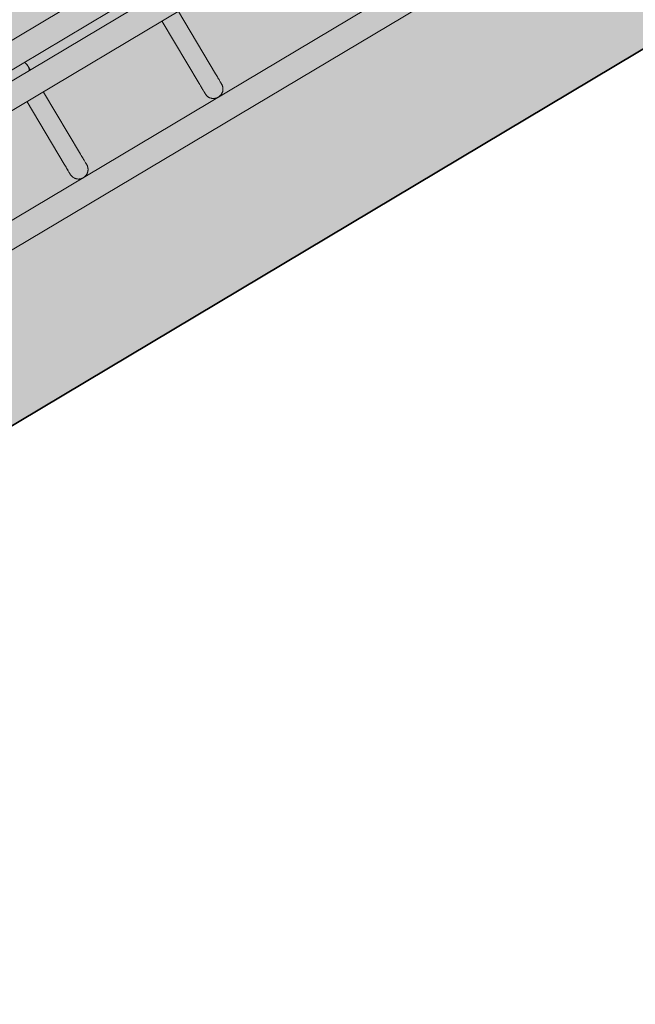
# Model space of a CAD drawing. Header units: metres. Extents: x 127444 to 127966, y 464485 to 464708.
# Tile 153 of 256: x 127922.982 to 127923.176, y 464640.576 to 464640.885. Entities that reach past the tile are written whole.
import ezdxf

# ---------------------------------------------------------------- set-up
doc = ezdxf.new("R2010")
doc.units = ezdxf.units.M
for name, color, linetype, lineweight in [('A-FLOR-HRAL', 11, 'Continuous', 9), ('B-WE-VH-VERHARDING_BETONSTRAATSTEEN-A-200', 8, 'Continuous', 9), ('N-WE-VH-VERHARDING_BETON-A', 252, 'Continuous', 18), ('N-WE-VH-VERHARDING_BETON-G', 252, 'Continuous', 35), ('S-BEAM', 12, 'Continuous', 9)]:
    doc.layers.add(name, color=color, linetype=linetype, lineweight=lineweight)

# ---------------------------------------------------------------- blocks, each defined once
blk = doc.blocks.new('34_22_B_BNP_Hekwerk_Integra_Schuinkort_laag - Integra_Schuin_1000-4860190--2_00_00')
at = {"layer": 'A-FLOR-HRAL'}
for p, q in [((276.98, 9.51), (-1956.09, 9.51)), ((-1956.09, 1.51), (276.98, 1.51)), ((276.98, -1.5), (-1956.09, -1.5)), ((-1956.09, -9.5), (276.98, -9.5)), ((276.71, -39.13), (-1956.09, -39.13)), ((-1956.09, -47.13), (276.71, -47.13))]:
    blk.add_line(p, q, dxfattribs=at)
at = {"layer": 'S-BEAM'}
for p, q in [((-704.67, -9.6), (-704.67, -32.34)), ((-704.67, -9.6), (-704.67, -32.34)), ((-704.67, -9.6), (-704.67, -32.34)), ((-704.67, -9.6), (-704.67, -32.34)), ((-698.67, -32.34), (-698.67, -9.6)), ((-698.67, -32.34), (-698.67, -9.6)), ((-698.67, -32.34), (-698.67, -9.6)), ((-698.67, -32.34), (-698.67, -9.6)), ((-655.23, -9.6), (-655.23, -32.34)), ((-655.23, -9.6), (-655.23, -32.34)), ((-655.23, -9.6), (-655.23, -32.34)), ((-655.23, -9.6), (-655.23, -32.34)), ((-649.23, -32.34), (-649.23, -9.6)), ((-649.23, -32.34), (-649.23, -9.6)), ((-649.23, -32.34), (-649.23, -9.6)), ((-649.23, -32.34), (-649.23, -9.6))]:
    blk.add_line(p, q, dxfattribs=at)
at = {"layer": 'S-BEAM', "flags": 128}
for points in [[(-698.72, 0.54), (-698.7, 0.42), (-698.69, 0.3), (-698.68, 0.18), (-698.67, 0.06), (-698.67, 0)], [(-698.72, 0.54), (-698.7, 0.42), (-698.69, 0.3), (-698.68, 0.18), (-698.67, 0.06), (-698.67, 0)], [(-698.67, 0), (-698.67, -0.01), (-698.67, -0.03), (-698.67, -0.06), (-698.67, -0.11), (-698.67, -0.18), (-698.67, -0.26), (-698.67, -0.35), (-698.67, -0.46), (-698.67, -0.58), (-698.67, -0.71), (-698.67, -0.86), (-698.67, -1.02), (-698.67, -1.19), (-698.67, -1.37), (-698.67, -1.53)], [(-698.67, 0), (-698.67, -0.01), (-698.67, -0.03), (-698.67, -0.06), (-698.67, -0.11), (-698.67, -0.18), (-698.67, -0.26), (-698.67, -0.35), (-698.67, -0.46), (-698.67, -0.58), (-698.67, -0.71), (-698.67, -0.86), (-698.67, -1.02), (-698.67, -1.19), (-698.67, -1.37), (-698.67, -1.53)], [(-698.67, -1.53), (-698.67, -1.38), (-698.67, -1.19), (-698.67, -1.02), (-698.67, -0.86), (-698.67, -0.71), (-698.67, -0.58), (-698.67, -0.46), (-698.67, -0.35), (-698.67, -0.26), (-698.67, -0.18), (-698.67, -0.12), (-698.67, -0.07), (-698.67, -0.03), (-698.67, -0.01), (-698.67, 0)], [(-698.67, -1.53), (-698.67, -1.38), (-698.67, -1.19), (-698.67, -1.02), (-698.67, -0.86), (-698.67, -0.71), (-698.67, -0.58), (-698.67, -0.46), (-698.67, -0.35), (-698.67, -0.26), (-698.67, -0.18), (-698.67, -0.12), (-698.67, -0.07), (-698.67, -0.03), (-698.67, -0.01), (-698.67, 0)], [(-704.67, -32.34), (-704.67, -32.75), (-704.67, -33.15), (-704.67, -33.52), (-704.67, -33.87), (-704.67, -34.2), (-704.67, -34.5), (-704.67, -34.78), (-704.67, -35.03), (-704.67, -35.26), (-704.67, -35.46), (-704.67, -35.64), (-704.67, -35.78), (-704.67, -35.91), (-704.67, -36), (-704.67, -36.07), (-704.67, -36.11), (-704.67, -36.13)], [(-704.67, -36.13), (-704.67, -36.11), (-704.67, -36.07), (-704.67, -36), (-704.67, -35.91), (-704.67, -35.79), (-704.67, -35.64), (-704.67, -35.46), (-704.67, -35.26), (-704.67, -35.04), (-704.67, -34.78), (-704.67, -34.51), (-704.67, -34.2), (-704.67, -33.88), (-704.67, -33.53), (-704.67, -33.16), (-704.67, -32.76), (-704.67, -32.34), (-704.67, -32.34)], [(-704.67, -32.34), (-704.67, -32.75), (-704.67, -33.15), (-704.67, -33.52), (-704.67, -33.87), (-704.67, -34.2)], [(-704.67, -34.2), (-704.67, -33.88), (-704.67, -33.53), (-704.67, -33.16), (-704.67, -32.76), (-704.67, -32.34), (-704.67, -32.34)], [(-698.67, -32.34), (-698.67, -32.75), (-698.67, -33.15), (-698.67, -33.52), (-698.67, -33.87), (-698.67, -34.2), (-698.67, -34.5), (-698.67, -34.78), (-698.67, -35.03), (-698.67, -35.26), (-698.67, -35.46), (-698.67, -35.64), (-698.67, -35.78), (-698.67, -35.91), (-698.67, -36), (-698.67, -36.07), (-698.67, -36.11), (-698.67, -36.13)], [(-698.67, -36.13), (-698.67, -36.11), (-698.67, -36.07), (-698.67, -36), (-698.67, -35.91), (-698.67, -35.79), (-698.67, -35.64), (-698.67, -35.46), (-698.67, -35.26), (-698.67, -35.04), (-698.67, -34.78), (-698.67, -34.51), (-698.67, -34.2), (-698.67, -33.88), (-698.67, -33.53), (-698.67, -33.16), (-698.67, -32.76), (-698.67, -32.34), (-698.67, -32.34)], [(-698.67, -33.52), (-698.67, -33.87), (-698.67, -34.2), (-698.67, -34.5), (-698.67, -34.78), (-698.67, -35.03), (-698.67, -35.26), (-698.67, -35.46), (-698.67, -35.64), (-698.67, -35.78), (-698.67, -35.91), (-698.67, -36), (-698.67, -36.07), (-698.67, -36.11), (-698.67, -36.13)], [(-698.67, -36.13), (-698.67, -36.11), (-698.67, -36.07), (-698.67, -36), (-698.67, -35.91), (-698.67, -35.79), (-698.67, -35.64), (-698.67, -35.46), (-698.67, -35.26), (-698.67, -35.04), (-698.67, -34.78), (-698.67, -34.51), (-698.67, -34.2), (-698.67, -33.88), (-698.67, -33.53)], [(-655.23, -32.34), (-655.23, -32.75), (-655.23, -33.15), (-655.23, -33.52), (-655.23, -33.87), (-655.23, -34.2), (-655.23, -34.5), (-655.23, -34.78), (-655.23, -35.03), (-655.23, -35.26), (-655.23, -35.46), (-655.23, -35.64), (-655.23, -35.78), (-655.23, -35.91), (-655.23, -36), (-655.23, -36.07), (-655.23, -36.11), (-655.23, -36.13)], [(-655.23, -36.13), (-655.23, -36.11), (-655.23, -36.07), (-655.23, -36), (-655.23, -35.91), (-655.23, -35.79), (-655.23, -35.64), (-655.23, -35.46), (-655.23, -35.26), (-655.23, -35.04), (-655.23, -34.78), (-655.23, -34.51), (-655.23, -34.2), (-655.23, -33.88), (-655.23, -33.53), (-655.23, -33.16), (-655.23, -32.76), (-655.23, -32.34), (-655.23, -32.34)], [(-655.23, -32.34), (-655.23, -32.75), (-655.23, -33.15), (-655.23, -33.52), (-655.23, -33.87), (-655.23, -34.2)], [(-655.23, -34.2), (-655.23, -33.88), (-655.23, -33.53), (-655.23, -33.16), (-655.23, -32.76), (-655.23, -32.34), (-655.23, -32.34)], [(-649.23, -32.34), (-649.23, -32.75), (-649.23, -33.15), (-649.23, -33.52), (-649.23, -33.87), (-649.23, -34.2), (-649.23, -34.5), (-649.23, -34.78), (-649.23, -35.03), (-649.23, -35.26), (-649.23, -35.46), (-649.23, -35.64), (-649.23, -35.78), (-649.23, -35.91), (-649.23, -36), (-649.23, -36.07), (-649.23, -36.11), (-649.23, -36.13)], [(-649.23, -36.13), (-649.23, -36.11), (-649.23, -36.07), (-649.23, -36), (-649.23, -35.91), (-649.23, -35.79), (-649.23, -35.64), (-649.23, -35.46), (-649.23, -35.26), (-649.23, -35.04), (-649.23, -34.78), (-649.23, -34.51), (-649.23, -34.2), (-649.23, -33.88), (-649.23, -33.53), (-649.23, -33.16), (-649.23, -32.76), (-649.23, -32.34), (-649.23, -32.34)], [(-649.23, -33.52), (-649.23, -33.87), (-649.23, -34.2), (-649.23, -34.5), (-649.23, -34.78), (-649.23, -35.03), (-649.23, -35.26), (-649.23, -35.46), (-649.23, -35.64), (-649.23, -35.78), (-649.23, -35.91), (-649.23, -36), (-649.23, -36.07), (-649.23, -36.11), (-649.23, -36.13)], [(-649.23, -36.13), (-649.23, -36.11), (-649.23, -36.07), (-649.23, -36), (-649.23, -35.91), (-649.23, -35.79), (-649.23, -35.64), (-649.23, -35.46), (-649.23, -35.26), (-649.23, -35.04), (-649.23, -34.78), (-649.23, -34.51), (-649.23, -34.2), (-649.23, -33.88), (-649.23, -33.53)], [(-698.67, -36.13), (-698.67, -36.25), (-698.68, -36.36), (-698.69, -36.48), (-698.71, -36.6), (-698.73, -36.72), (-698.76, -36.84), (-698.79, -36.95), (-698.82, -37.07), (-698.86, -37.18), (-698.91, -37.29), (-698.96, -37.4), (-699.01, -37.51), (-699.07, -37.62), (-699.13, -37.72), (-699.2, -37.82), (-699.27, -37.92), (-699.34, -38.01), (-699.42, -38.1), (-699.5, -38.19), (-699.58, -38.28), (-699.67, -38.36), (-699.76, -38.44), (-699.86, -38.51), (-699.95, -38.58), (-700.05, -38.65), (-700.15, -38.71), (-700.26, -38.77), (-700.37, -38.83), (-700.47, -38.88), (-700.59, -38.92), (-700.7, -38.96), (-700.81, -39), (-700.93, -39.03), (-701.04, -39.06), (-701.16, -39.08), (-701.28, -39.1), (-701.4, -39.11), (-701.52, -39.12), (-701.64, -39.12), (-701.76, -39.12), (-701.88, -39.12), (-702, -39.11), (-702.12, -39.09), (-702.24, -39.07), (-702.35, -39.05), (-702.47, -39.02), (-702.59, -38.98), (-702.7, -38.94), (-702.81, -38.9), (-702.92, -38.85), (-703.03, -38.8), (-703.13, -38.74), (-703.24, -38.68), (-703.34, -38.62), (-703.44, -38.55), (-703.53, -38.48), (-703.63, -38.4), (-703.72, -38.32), (-703.8, -38.24), (-703.88, -38.15), (-703.96, -38.06), (-704.04, -37.97), (-704.11, -37.87), (-704.18, -37.77), (-704.24, -37.67), (-704.3, -37.57), (-704.36, -37.46), (-704.41, -37.35), (-704.46, -37.24), (-704.5, -37.13), (-704.54, -37.02), (-704.57, -36.9), (-704.6, -36.78), (-704.62, -36.67), (-704.64, -36.55), (-704.66, -36.43), (-704.67, -36.31), (-704.67, -36.19), (-704.67, -36.13)], [(-698.67, -36.13), (-698.67, -36.25), (-698.68, -36.36), (-698.69, -36.48), (-698.71, -36.6), (-698.73, -36.72), (-698.76, -36.84), (-698.79, -36.95), (-698.82, -37.07), (-698.86, -37.18), (-698.91, -37.29), (-698.96, -37.4), (-699.01, -37.51), (-699.07, -37.62), (-699.13, -37.72), (-699.2, -37.82), (-699.27, -37.92), (-699.34, -38.01), (-699.42, -38.1), (-699.5, -38.19), (-699.58, -38.28), (-699.67, -38.36), (-699.76, -38.44), (-699.86, -38.51), (-699.95, -38.58), (-700.05, -38.65), (-700.15, -38.71), (-700.26, -38.77), (-700.37, -38.83), (-700.47, -38.88), (-700.59, -38.92), (-700.7, -38.96), (-700.81, -39), (-700.93, -39.03), (-701.04, -39.06), (-701.16, -39.08), (-701.28, -39.1), (-701.4, -39.11), (-701.52, -39.12), (-701.64, -39.12), (-701.76, -39.12), (-701.88, -39.12), (-702, -39.11), (-702.12, -39.09), (-702.24, -39.07), (-702.35, -39.05), (-702.47, -39.02), (-702.59, -38.98), (-702.7, -38.94), (-702.81, -38.9), (-702.92, -38.85), (-703.03, -38.8), (-703.13, -38.74), (-703.24, -38.68), (-703.34, -38.62), (-703.44, -38.55), (-703.53, -38.48), (-703.63, -38.4), (-703.72, -38.32), (-703.8, -38.24), (-703.88, -38.15), (-703.96, -38.06), (-704.04, -37.97), (-704.11, -37.87), (-704.18, -37.77), (-704.24, -37.67), (-704.3, -37.57), (-704.36, -37.46), (-704.41, -37.35), (-704.46, -37.24), (-704.5, -37.13), (-704.54, -37.02), (-704.57, -36.9), (-704.6, -36.78), (-704.62, -36.67)], [(-649.23, -36.13), (-649.24, -36.25), (-649.24, -36.36), (-649.26, -36.48), (-649.27, -36.6), (-649.29, -36.72), (-649.32, -36.84), (-649.35, -36.95), (-649.39, -37.07), (-649.43, -37.18), (-649.47, -37.29), (-649.52, -37.4), (-649.57, -37.51), (-649.63, -37.62), (-649.69, -37.72), (-649.76, -37.82), (-649.83, -37.92), (-649.9, -38.01), (-649.98, -38.1), (-650.06, -38.19), (-650.14, -38.28), (-650.23, -38.36), (-650.32, -38.44), (-650.42, -38.51), (-650.51, -38.58), (-650.61, -38.65), (-650.72, -38.71), (-650.82, -38.77), (-650.93, -38.83), (-651.04, -38.88), (-651.15, -38.92), (-651.26, -38.96), (-651.37, -39), (-651.49, -39.03), (-651.61, -39.06), (-651.72, -39.08), (-651.84, -39.1), (-651.96, -39.11), (-652.08, -39.12), (-652.2, -39.12), (-652.32, -39.12), (-652.44, -39.12), (-652.56, -39.11), (-652.68, -39.09), (-652.8, -39.07), (-652.92, -39.05), (-653.03, -39.02), (-653.15, -38.98), (-653.26, -38.94), (-653.37, -38.9), (-653.48, -38.85), (-653.59, -38.8), (-653.7, -38.74), (-653.8, -38.68), (-653.9, -38.62), (-654, -38.55), (-654.09, -38.48), (-654.19, -38.4), (-654.28, -38.32), (-654.36, -38.24), (-654.45, -38.15), (-654.53, -38.06), (-654.6, -37.97), (-654.67, -37.87), (-654.74, -37.77), (-654.8, -37.67), (-654.86, -37.57), (-654.92, -37.46), (-654.97, -37.35), (-655.02, -37.24), (-655.06, -37.13), (-655.1, -37.02), (-655.13, -36.9), (-655.16, -36.78), (-655.18, -36.67), (-655.2, -36.55), (-655.22, -36.43), (-655.23, -36.31), (-655.23, -36.19), (-655.23, -36.13)], [(-649.23, -36.13), (-649.24, -36.25), (-649.24, -36.36), (-649.26, -36.48), (-649.27, -36.6), (-649.29, -36.72), (-649.32, -36.84), (-649.35, -36.95), (-649.39, -37.07), (-649.43, -37.18), (-649.47, -37.29), (-649.52, -37.4), (-649.57, -37.51), (-649.63, -37.62), (-649.69, -37.72), (-649.76, -37.82), (-649.83, -37.92), (-649.9, -38.01), (-649.98, -38.1), (-650.06, -38.19), (-650.14, -38.28), (-650.23, -38.36), (-650.32, -38.44), (-650.42, -38.51), (-650.51, -38.58), (-650.61, -38.65), (-650.72, -38.71), (-650.82, -38.77), (-650.93, -38.83), (-651.04, -38.88), (-651.15, -38.92), (-651.26, -38.96), (-651.37, -39), (-651.49, -39.03), (-651.61, -39.06), (-651.72, -39.08), (-651.84, -39.1), (-651.96, -39.11), (-652.08, -39.12), (-652.2, -39.12), (-652.32, -39.12), (-652.44, -39.12), (-652.56, -39.11), (-652.68, -39.09), (-652.8, -39.07), (-652.92, -39.05), (-653.03, -39.02), (-653.15, -38.98), (-653.26, -38.94), (-653.37, -38.9), (-653.48, -38.85), (-653.59, -38.8), (-653.7, -38.74), (-653.8, -38.68), (-653.9, -38.62), (-654, -38.55), (-654.09, -38.48), (-654.19, -38.4), (-654.28, -38.32), (-654.36, -38.24), (-654.45, -38.15), (-654.53, -38.06), (-654.6, -37.97), (-654.67, -37.87), (-654.74, -37.77), (-654.8, -37.67), (-654.86, -37.57), (-654.92, -37.46), (-654.97, -37.35), (-655.02, -37.24), (-655.06, -37.13), (-655.1, -37.02), (-655.13, -36.9), (-655.16, -36.78), (-655.18, -36.67)]]:
    blk.add_lwpolyline(points, dxfattribs=at)
at = {"layer": 'S-BEAM'}
for start, end in [(360, 30), (360, 15), (330, 360), (345, 360)]:
    blk.add_arc((-701.67, 0), 3, start, end, dxfattribs=at)

msp = doc.modelspace()

# ---------------------------------------------------------------- hatches: boundary and pattern name
at = {"layer": 'B-WE-VH-VERHARDING_BETONSTRAATSTEEN-A-200'}
h = msp.add_hatch(dxfattribs=at)
h.set_pattern_fill('AVH-BSS_KEIFORMAAT_ELLEBOOG-SO', color=256, angle=1, pattern_type=2)
h.set_pattern_definition([(31.81611, (127908.58607, 464613.06392), (0.03386772, 0.14457862), [0.315, -0.105]), (301.81611, (127908.47536, 464613.24236), (0.03386772, 0.14457862), [0.315, -0.105])])
h.paths.add_polyline_path([(127940.57923, 464651.66311), (127937.65926, 464649.92134), (127938.01786, 464649.32017), (127940.93783, 464651.06194)], flags=16)
h.paths.add_polyline_path([(127944.2228, 464653.02142), (127943.8642, 464653.62259), (127940.94423, 464651.88083), (127941.30283, 464651.27966)], flags=16)
edge = h.paths.add_edge_path(flags=16)
edge.add_arc((127917.88105, 464700.47107), 0.4, 30.8149, 210.8149)
edge.add_line((127917.53752, 464700.26616), (127921.37951, 464693.82496))
edge.add_arc((127921.72304, 464694.02987), 0.4, 210.8149, 390.8149)
edge.add_line((127922.06657, 464694.23477), (127918.22458, 464700.67597))
edge = h.paths.add_edge_path()
edge.add_line((127929.24995, 464697.53579), (127928.80329, 464697.26935))
edge.add_line((127928.80329, 464697.26935), (127928.62665, 464697.56548))
edge.add_line((127928.62665, 464697.56548), (127924.41416, 464695.05272))
edge.add_line((127924.41416, 464695.05272), (127919.91876, 464702.589))
edge.add_arc((127922.49521, 464704.12585), 3, 146.6578, 210.81611, ccw=False)
edge.add_line((127919.989, 464705.77476), (127913.63025, 464701.98178))
edge.add_arc((127913.33915, 464701.57526), 0.5, 30.8162, 54.3942, ccw=False)
edge.add_line((127913.76856, 464701.8314), (127919.60859, 464692.04091))
edge.add_arc((127919.17411, 464691.7839), 0.50481, -52.9525, 30.6058, ccw=False)
edge.add_line((127919.47824, 464691.381), (127915.65218, 464689.09885))
edge.add_line((127915.65218, 464689.09885), (127916.2004, 464688.17979))
edge.add_line((127916.2004, 464688.17979), (127915.59923, 464687.82119))
edge.add_line((127915.59923, 464687.82119), (127915.05101, 464688.74026))
edge.add_line((127915.05101, 464688.74026), (127913.20424, 464687.63872))
edge.add_line((127913.20424, 464687.63872), (127914.89256, 464684.76207))
edge.add_line((127914.89256, 464684.76207), (127915.59184, 464684.79392))
edge.add_line((127915.59184, 464684.79392), (127915.63332, 464683.88302))
edge.add_line((127915.63332, 464683.88302), (127917.341, 464684.90122))
edge.add_line((127917.341, 464684.90122), (127916.77749, 464685.84591))
edge.add_line((127916.77749, 464685.84591), (127917.37866, 464686.20451))
edge.add_line((127917.37866, 464686.20451), (127918.50568, 464684.31512))
edge.add_line((127918.50568, 464684.31512), (127917.90451, 464683.95652))
edge.add_line((127917.90451, 464683.95652), (127919.08277, 464681.98124))
edge.add_line((127919.08277, 464681.98124), (127919.68394, 464682.33984))
edge.add_line((127919.68394, 464682.33984), (127921.4257, 464679.41987))
edge.add_line((127921.4257, 464679.41987), (127920.82453, 464679.06127))
edge.add_line((127920.82453, 464679.06127), (127922.00279, 464677.08599))
edge.add_line((127922.00279, 464677.08599), (127922.60396, 464677.44459))
edge.add_line((127922.60396, 464677.44459), (127923.73098, 464675.5552))
edge.add_line((127923.73098, 464675.5552), (127923.12981, 464675.1966))
edge.add_line((127923.12981, 464675.1966), (127924.61544, 464672.70603))
edge.add_line((127924.61544, 464672.70603), (127925.21661, 464673.06463))
edge.add_line((127925.21661, 464673.06463), (127926.34363, 464671.17523))
edge.add_line((127926.34363, 464671.17523), (127927.82926, 464668.68467))
edge.add_line((127927.82926, 464668.68467), (127928.95628, 464666.79527))
edge.add_line((127928.95628, 464666.79527), (127930.44191, 464664.30471))
edge.add_line((127930.44191, 464664.30471), (127931.56893, 464662.41531))
edge.add_line((127931.56893, 464662.41531), (127930.96776, 464662.05671))
edge.add_line((127930.96776, 464662.05671), (127932.45339, 464659.56615))
edge.add_line((127932.45339, 464659.56615), (127933.05456, 464659.92475))
edge.add_line((127933.05456, 464659.92475), (127934.18159, 464658.03535))
edge.add_line((127934.18159, 464658.03535), (127933.58041, 464657.67675))
edge.add_line((127933.58041, 464657.67675), (127933.90059, 464657.13999))
edge.add_line((127933.90059, 464657.13999), (127935.47222, 464658.07747))
edge.add_line((127935.47222, 464658.07747), (127936.59925, 464656.18808))
edge.add_line((127936.59925, 464656.18808), (127934.70986, 464655.06105))
edge.add_line((127934.70986, 464655.06105), (127933.96704, 464656.30634))
edge.add_line((127933.96704, 464656.30634), (127931.26177, 464654.69264))
edge.add_line((127931.26177, 464654.69264), (127931.62037, 464654.09147))
edge.add_line((127931.62037, 464654.09147), (127931.0192, 464653.73287))
edge.add_line((127931.0192, 464653.73287), (127930.66068, 464654.33409))
edge.add_line((127930.66068, 464654.33409), (127926.95213, 464652.12194))
edge.add_line((127926.95213, 464652.12194), (127930.18506, 464645.46298))
edge.add_line((127930.18506, 464645.46298), (127936.19927, 464649.05046))
edge.add_line((127936.19927, 464649.05046), (127936.55787, 464648.44929))
edge.add_line((127936.55787, 464648.44929), (127921.0133, 464639.17694))
edge.add_line((127921.0133, 464639.17694), (127920.84681, 464639.45605))
edge.add_line((127920.84681, 464639.45605), (127918.35625, 464637.97043))
edge.add_line((127918.35625, 464637.97043), (127918.90695, 464637.0472))
edge.add_line((127918.90695, 464637.0472), (127917.01756, 464635.92018))
edge.add_line((127917.01756, 464635.92018), (127916.46685, 464636.8434))
edge.add_line((127916.46685, 464636.8434), (127913.97628, 464635.35778))
edge.add_line((127913.97628, 464635.35778), (127914.14278, 464635.07866))
edge.add_line((127914.14278, 464635.07866), (127912.25338, 464633.95164))
edge.add_line((127912.25338, 464633.95164), (127915.11458, 464629.155))
edge.add_line((127915.11458, 464629.155), (127902.72187, 464621.76273))
edge.add_line((127902.72187, 464621.76273), (127903.5901, 464620.30719))
edge.add_line((127903.5901, 464620.30719), (127904.08821, 464620.60432))
edge.add_line((127904.08821, 464620.60432), (127904.44681, 464620.00315))
edge.add_line((127904.44681, 464620.00315), (127903.9487, 464619.70602))
edge.add_line((127903.9487, 464619.70602), (127905.69046, 464616.78605))
edge.add_line((127905.69046, 464616.78605), (127906.18858, 464617.08317))
edge.add_line((127906.18858, 464617.08317), (127906.54718, 464616.482))
edge.add_line((127906.54718, 464616.482), (127906.04906, 464616.18488))
edge.add_line((127906.04906, 464616.18488), (127907.79083, 464613.2649))
edge.add_line((127907.79083, 464613.2649), (127908.28894, 464613.56203))
edge.add_line((127908.28894, 464613.56203), (127908.58607, 464613.06392))
edge.add_line((127908.58607, 464613.06392), (127911.67781, 464614.90814))
edge.add_line((127911.67781, 464614.90814), (127911.38068, 464615.40625))
edge.add_line((127911.38068, 464615.40625), (127922.07294, 464621.78419))
edge.add_line((127922.07294, 464621.78419), (127922.37006, 464621.28608))
edge.add_line((127922.37006, 464621.28608), (127924.86063, 464622.7717))
edge.add_line((127924.86063, 464622.7717), (127924.5635, 464623.26982))
edge.add_line((127924.5635, 464623.26982), (127926.4529, 464624.39684))
edge.add_line((127926.4529, 464624.39684), (127926.75002, 464623.89873))
edge.add_line((127926.75002, 464623.89873), (127929.24059, 464625.38436))
edge.add_line((127929.24059, 464625.38436), (127928.94347, 464625.88247))
edge.add_line((127928.94347, 464625.88247), (127930.83286, 464627.00949))
edge.add_line((127930.83286, 464627.00949), (127931.12999, 464626.51138))
edge.add_line((127931.12999, 464626.51138), (127933.62055, 464627.99701))
edge.add_line((127933.62055, 464627.99701), (127933.32343, 464628.49512))
edge.add_line((127933.32343, 464628.49512), (127935.21282, 464629.62214))
edge.add_line((127935.21282, 464629.62214), (127935.50995, 464629.12403))
edge.add_line((127935.50995, 464629.12403), (127938.00051, 464630.60966))
edge.add_line((127938.00051, 464630.60966), (127937.96978, 464630.66119))
edge.add_line((127937.96978, 464630.66119), (127938.61389, 464631.0454))
edge.add_line((127938.61389, 464631.0454), (127938.3475, 464631.49198))
edge.add_line((127938.3475, 464631.49198), (127938.94867, 464631.85058))
edge.add_line((127938.94867, 464631.85058), (127939.21506, 464631.404))
edge.add_line((127939.21506, 464631.404), (127942.99385, 464633.65805))
edge.add_line((127942.99385, 464633.65805), (127942.72746, 464634.10463))
edge.add_line((127942.72746, 464634.10463), (127943.32863, 464634.46323))
edge.add_line((127943.32863, 464634.46323), (127943.59502, 464634.01665))
edge.add_line((127943.59502, 464634.01665), (127947.37381, 464636.2707))
edge.add_line((127947.37381, 464636.2707), (127947.10742, 464636.71728))
edge.add_line((127947.10742, 464636.71728), (127947.70859, 464637.07588))
edge.add_line((127947.70859, 464637.07588), (127947.97498, 464636.6293))
edge.add_line((127947.97498, 464636.6293), (127951.75377, 464638.88335))
edge.add_line((127951.75377, 464638.88335), (127951.48738, 464639.32993))
edge.add_line((127951.48738, 464639.32993), (127952.08855, 464639.68853))
edge.add_line((127952.08855, 464639.68853), (127952.35494, 464639.24195))
edge.add_line((127952.35494, 464639.24195), (127956.13373, 464641.496))
edge.add_line((127956.13373, 464641.496), (127955.86734, 464641.94258))
edge.add_line((127955.86734, 464641.94258), (127956.46851, 464642.30118))
edge.add_line((127956.46851, 464642.30118), (127956.7349, 464641.8546))
edge.add_line((127956.7349, 464641.8546), (127960.51369, 464644.10865))
edge.add_line((127960.51369, 464644.10865), (127960.2473, 464644.55523))
edge.add_line((127960.2473, 464644.55523), (127960.69389, 464644.82162))
edge.add_line((127960.69389, 464644.82162), (127959.27999, 464647.19196))
edge.add_line((127959.27999, 464647.19196), (127958.8334, 464646.92557))
edge.add_line((127958.8334, 464646.92557), (127958.47477, 464647.52678))
edge.add_line((127958.47477, 464647.52678), (127958.92142, 464647.79309))
edge.add_line((127958.92142, 464647.79309), (127958.87527, 464647.87041))
edge.add_line((127958.87527, 464647.87041), (127958.83663, 464647.84737))
edge.add_line((127958.83663, 464647.84737), (127958.29873, 464648.74912))
edge.add_line((127958.29873, 464648.74912), (127958.3374, 464648.77219))
edge.add_line((127958.3374, 464648.77219), (127958.29125, 464648.84946))
edge.add_line((127958.29125, 464648.84946), (127957.84469, 464648.58308))
edge.add_line((127957.84469, 464648.58308), (127957.48609, 464649.18425))
edge.add_line((127957.48609, 464649.18425), (127957.93268, 464649.45064))
edge.add_line((127957.93268, 464649.45064), (127955.52494, 464653.48708))
edge.add_line((127955.52494, 464653.48708), (127955.07836, 464653.22069))
edge.add_line((127955.07836, 464653.22069), (127954.71976, 464653.82186))
edge.add_line((127954.71976, 464653.82186), (127955.16635, 464654.08825))
edge.add_line((127955.16635, 464654.08825), (127952.76374, 464658.1161))
edge.add_line((127952.76374, 464658.1161), (127952.31714, 464657.8497))
edge.add_line((127952.31714, 464657.8497), (127951.95854, 464658.45088))
edge.add_line((127951.95854, 464658.45088), (127952.40514, 464658.71727))
edge.add_line((127952.40514, 464658.71727), (127950.1511, 464662.49607))
edge.add_line((127950.1511, 464662.49607), (127949.70449, 464662.22967))
edge.add_line((127949.70449, 464662.22967), (127949.34589, 464662.83084))
edge.add_line((127949.34589, 464662.83084), (127949.79248, 464663.09722))
edge.add_line((127949.79248, 464663.09722), (127947.53848, 464666.87604))
edge.add_line((127947.53848, 464666.87604), (127947.09184, 464666.60963))
edge.add_line((127947.09184, 464666.60963), (127946.73324, 464667.2108))
edge.add_line((127946.73324, 464667.2108), (127947.17983, 464667.47719))
edge.add_line((127947.17983, 464667.47719), (127944.92584, 464671.25601))
edge.add_line((127944.92584, 464671.25601), (127944.47919, 464670.98959))
edge.add_line((127944.47919, 464670.98959), (127944.12059, 464671.59076))
edge.add_line((127944.12059, 464671.59076), (127944.56722, 464671.85717))
edge.add_line((127944.56722, 464671.85717), (127942.31317, 464675.63596))
edge.add_line((127942.31317, 464675.63596), (127941.86654, 464675.36955))
edge.add_line((127941.86654, 464675.36955), (127941.50794, 464675.97072))
edge.add_line((127941.50794, 464675.97072), (127941.9546, 464676.23715))
edge.add_line((127941.9546, 464676.23715), (127939.7005, 464680.01591))
edge.add_line((127939.7005, 464680.01591), (127939.25413, 464679.74965))
edge.add_line((127939.25413, 464679.74965), (127938.89514, 464680.35059))
edge.add_line((127938.89514, 464680.35059), (127939.34202, 464680.61716))
edge.add_line((127939.34202, 464680.61716), (127937.08788, 464684.39589))
edge.add_line((127937.08788, 464684.39589), (127936.64124, 464684.12947))
edge.add_line((127936.64124, 464684.12947), (127936.28264, 464684.73064))
edge.add_line((127936.28264, 464684.73064), (127936.7293, 464684.99708))
edge.add_line((127936.7293, 464684.99708), (127934.47522, 464688.77585))
edge.add_line((127934.47522, 464688.77585), (127934.02859, 464688.50943))
edge.add_line((127934.02859, 464688.50943), (127933.66999, 464689.1106))
edge.add_line((127933.66999, 464689.1106), (127934.11664, 464689.37703))
edge.add_line((127934.11664, 464689.37703), (127931.8626, 464693.15582))
edge.add_line((127931.8626, 464693.15582), (127931.41594, 464692.88939))
edge.add_line((127931.41594, 464692.88939), (127931.05734, 464693.49056))
edge.add_line((127931.05734, 464693.49056), (127931.504, 464693.75699))
edge.add_line((127931.504, 464693.75699), (127929.24995, 464697.53579))
h.paths.add_polyline_path([(127958.14957, 464648.76494), (127958.25263, 464648.82642), (127958.88274, 464647.77007), (127958.77968, 464647.7086)], flags=17)
h = msp.add_hatch(dxfattribs=at)
h.set_pattern_fill('AVH-BSS_KEIFORMAAT_ELLEBOOG-SO', color=256, angle=1, pattern_type=2)
h.set_pattern_definition([(1, (2e-09, 52.72539), (0.103151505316, 0.106816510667), [0.315, -0.105]), (271, (-0.00367, 52.93536), (0.103151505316, 0.106816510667), [0.315, -0.105])])
h.paths.add_polyline_path([(127936.64375, 464648.50051), (127936.28515, 464649.10169), (127925.97936, 464642.95427), (127922.55986, 464648.68687), (127922.86045, 464648.86617), (127922.50185, 464649.46734), (127917.3531, 464646.39611), (127917.30336, 464647.21519), (127916.60409, 464647.18334), (127916.70418, 464644.98562), (127917.40346, 464645.01746), (127917.37714, 464645.59537), (127918.05108, 464645.99738), (127921.47058, 464640.26478), (127920.6547, 464639.77811), (127921.0133, 464639.17694)], flags=17)
h.paths.add_polyline_path([(127906.47784, 464630.50653), (127906.11925, 464631.1077), (127904.22985, 464629.98067), (127904.58845, 464629.3795)], flags=16)
h.paths.add_polyline_path([(127914.14278, 464635.07866), (127913.78418, 464635.67983), (127911.89478, 464634.55281), (127912.25338, 464633.95164)], flags=17)
h.paths.add_polyline_path([(127936.64375, 464648.50051), (127936.28515, 464649.10169), (127925.97936, 464642.95427), (127922.55986, 464648.68687), (127922.86045, 464648.86617), (127922.50185, 464649.46734), (127917.3531, 464646.39611), (127917.30336, 464647.21519), (127916.60409, 464647.18334), (127916.70418, 464644.98562), (127917.40346, 464645.01746), (127917.37714, 464645.59537), (127918.05108, 464645.99738), (127921.47058, 464640.26478), (127920.6547, 464639.77811), (127921.0133, 464639.17694)], flags=17)
edge = h.paths.add_edge_path(flags=16)
edge.add_arc((127906.61302, 464696.42456), 0.40001, 2.991, 182.2395)
edge.add_line((127906.21332, 464696.40893), (127906.72019, 464685.30208))
edge.add_arc((127907.11886, 464685.34036), 0.4005, 185.4842, 359.7384)
edge.add_line((127907.51936, 464685.33853), (127907.01249, 464696.44544))
edge = h.paths.add_edge_path()
edge.add_line((127915.6825, 464667.41804), (127916.38177, 464667.44989))
edge.add_line((127916.38177, 464667.44989), (127916.21855, 464671.03351))
edge.add_line((127916.21855, 464671.03351), (127915.51928, 464671.00166))
edge.add_line((127915.51928, 464671.00166), (127915.41918, 464673.19938))
edge.add_line((127915.41918, 464673.19938), (127916.11846, 464673.23123))
edge.add_line((127916.11846, 464673.23123), (127915.98254, 464676.21547))
edge.add_line((127915.98254, 464676.21547), (127915.28327, 464676.18363))
edge.add_line((127915.28327, 464676.18363), (127915.12857, 464679.58011))
edge.add_line((127915.12857, 464679.58011), (127915.82785, 464679.61195))
edge.add_line((127915.82785, 464679.61195), (127915.69193, 464682.5962))
edge.add_line((127915.69193, 464682.5962), (127914.99266, 464682.56435))
edge.add_line((127914.99266, 464682.56435), (127914.89029, 464684.81202))
edge.add_line((127914.89029, 464684.81202), (127913.20424, 464687.63872))
edge.add_line((127913.20424, 464687.63872), (127910.65997, 464686.12114))
edge.add_arc((127910.40161, 464686.54922), 0.50001, 182.6082, 301.1127, ccw=False)
edge.add_line((127909.90212, 464686.52647), (127909.31543, 464699.40799))
edge.add_line((127909.31543, 464699.40799), (127903.79014, 464696.11216))
edge.add_line((127903.79014, 464696.11216), (127904.50289, 464680.46465))
edge.add_line((127904.50289, 464680.46465), (127899.60241, 464680.24141))
edge.add_line((127899.60241, 464680.24141), (127899.92236, 464673.19029))
edge.add_line((127899.92236, 464673.19029), (127899.34297, 464673.1639))
edge.add_line((127899.34297, 464673.1639), (127899.50737, 464669.58033))
edge.add_line((127899.50737, 464669.58033), (127900.08677, 464669.60672))
edge.add_line((127900.08677, 464669.60672), (127900.18686, 464667.409))
edge.add_line((127900.18686, 464667.409), (127899.60746, 464667.38261))
edge.add_line((127899.60746, 464667.38261), (127899.77068, 464663.79899))
edge.add_line((127899.77068, 464663.79899), (127900.35008, 464663.82538))
edge.add_line((127900.35008, 464663.82538), (127900.45017, 464661.62766))
edge.add_line((127900.45017, 464661.62766), (127899.87077, 464661.60127))
edge.add_line((127899.87077, 464661.60127), (127900.03861, 464658.01786))
edge.add_line((127900.03861, 464658.01786), (127900.61801, 464658.04425))
edge.add_line((127900.61801, 464658.04425), (127900.71348, 464655.84631))
edge.add_line((127900.71348, 464655.84631), (127900.13408, 464655.81992))
edge.add_line((127900.13408, 464655.81992), (127900.2973, 464652.2363))
edge.add_line((127900.2973, 464652.2363), (127900.8767, 464652.26269))
edge.add_line((127900.8767, 464652.26269), (127900.9768, 464650.06497))
edge.add_line((127900.9768, 464650.06497), (127900.3974, 464650.03858))
edge.add_line((127900.3974, 464650.03858), (127900.56061, 464646.45496))
edge.add_line((127900.56061, 464646.45496), (127901.14001, 464646.48135))
edge.add_line((127901.14001, 464646.48135), (127901.76673, 464632.72094))
edge.add_line((127901.76673, 464632.72094), (127901.18733, 464632.69455))
edge.add_line((127901.18733, 464632.69455), (127901.35055, 464629.11093))
edge.add_line((127901.35055, 464629.11093), (127901.92995, 464629.13732))
edge.add_line((127901.92995, 464629.13732), (127902.03004, 464626.9396))
edge.add_line((127902.03004, 464626.9396), (127901.45064, 464626.91321))
edge.add_line((127901.45064, 464626.91321), (127901.58097, 464624.05164))
edge.add_line((127901.58097, 464624.05164), (127902.16037, 464624.07803))
edge.add_line((127902.16037, 464624.07803), (127902.19222, 464623.37876))
edge.add_line((127902.19222, 464623.37876), (127901.7694, 464623.3595))
edge.add_line((127901.7694, 464623.3595), (127902.72187, 464621.76273))
edge.add_line((127902.72187, 464621.76273), (127915.11458, 464629.155))
edge.add_line((127915.11458, 464629.155), (127912.25338, 464633.95164))
edge.add_line((127912.25338, 464633.95164), (127914.14278, 464635.07866))
edge.add_line((127914.14278, 464635.07866), (127913.97628, 464635.35778))
edge.add_line((127913.97628, 464635.35778), (127916.46685, 464636.8434))
edge.add_line((127916.46685, 464636.8434), (127915.89053, 464637.80957))
edge.add_line((127915.89053, 464637.80957), (127917.77993, 464638.9366))
edge.add_line((127917.77993, 464638.9366), (127918.35625, 464637.97043))
edge.add_line((127918.35625, 464637.97043), (127920.84681, 464639.45605))
edge.add_line((127920.84681, 464639.45605), (127920.6547, 464639.77811))
edge.add_line((127920.6547, 464639.77811), (127921.47058, 464640.26478))
edge.add_line((127921.47058, 464640.26478), (127918.05038, 464646.00075))
edge.add_line((127918.05038, 464646.00075), (127917.37714, 464645.59537))
edge.add_line((127917.37714, 464645.59537), (127917.40346, 464645.01746))
edge.add_line((127917.40346, 464645.01746), (127916.70418, 464644.98562))
edge.add_line((127916.70418, 464644.98562), (127916.60409, 464647.18334))
edge.add_line((127916.60409, 464647.18334), (127917.18349, 464647.20973))
edge.add_line((127917.18349, 464647.20973), (127917.15193, 464647.90268))
edge.add_line((127917.15193, 464647.90268), (127916.57253, 464647.87629))
edge.add_line((127916.57253, 464647.87629), (127916.47243, 464650.07401))
edge.add_line((127916.47243, 464650.07401), (127917.17171, 464650.10586))
edge.add_line((127917.17171, 464650.10586), (127917.00849, 464653.68948))
edge.add_line((127917.00849, 464653.68948), (127916.30922, 464653.65763))
edge.add_line((127916.30922, 464653.65763), (127916.21781, 464655.85575))
edge.add_line((127916.21781, 464655.85575), (127916.0459, 464659.43897))
edge.add_line((127916.0459, 464659.43897), (127915.94581, 464661.6367))
edge.add_line((127915.94581, 464661.6367), (127915.78259, 464665.22032))
edge.add_line((127915.78259, 464665.22032), (127915.6825, 464667.41804))
at = {"layer": 'N-WE-VH-VERHARDING_BETON-A'}
h = msp.add_hatch(color=256, dxfattribs=at)
h.dxf.hatch_style = 1
edge = h.paths.add_edge_path()
edge.add_line((127921.64988, 464639.96419), (127917.87178, 464646.29796))
edge.add_line((127917.87178, 464646.29796), (127917.89329, 464646.31079))
edge.add_line((127917.89329, 464646.31079), (127917.94448, 464646.22489))
edge.add_arc((127917.96595, 464646.23769), 0.025, 210.8161, 300.8161)
edge.add_line((127917.97876, 464646.21622), (127918.15361, 464646.32086))
edge.add_arc((127918.13771, 464646.34015), 0.025, 309.4891, 390.8161)
edge.add_line((127918.15918, 464646.35296), (127918.10796, 464646.43884))
edge.add_line((127918.10796, 464646.43884), (127922.27326, 464648.92344))
edge.add_line((127922.27326, 464648.92344), (127922.32444, 464648.83754))
edge.add_arc((127922.34591, 464648.85034), 0.025, 210.8161, 300.8161)
edge.add_line((127922.35872, 464648.82887), (127922.4446, 464648.8801))
edge.add_line((127922.4446, 464648.8801), (127922.53048, 464648.93133))
edge.add_line((127922.53048, 464648.93133), (127922.53915, 464648.96561))
edge.add_line((127922.53915, 464648.96561), (127922.49432, 464649.04075))
edge.add_line((127922.49432, 464649.04075), (127925.10741, 464650.59736))
edge.add_line((127925.10741, 464650.59736), (127926.69124, 464647.32345))
edge.add_line((127926.69124, 464647.32345), (127928.32509, 464643.94613))
edge.add_line((127928.32509, 464643.94613), (127926.26601, 464642.71772))
edge.add_line((127926.26601, 464642.71772), (127926.21479, 464642.8036))
edge.add_arc((127926.19332, 464642.7908), 0.025, 30.8161, 120.8161)
edge.add_line((127926.18051, 464642.81227), (127926.09463, 464642.76104))
edge.add_line((127926.09463, 464642.76104), (127926.00445, 464642.70725))
edge.add_arc((127926.02475, 464642.68753), 0.0283, 135.8356, 195.7966)
edge.add_line((127925.99752, 464642.67983), (127926.05131, 464642.58965))
edge.add_line((127926.05131, 464642.58965), (127921.88605, 464640.10507))
edge.add_line((127921.88605, 464640.10507), (127921.83226, 464640.19525))
edge.add_arc((127921.81255, 464640.17495), 0.0283, 45.8356, 105.7966)
edge.add_line((127921.80484, 464640.20218), (127921.62449, 464640.0946))
edge.add_arc((127921.64479, 464640.07488), 0.0283, 135.8356, 195.7966)
edge.add_line((127921.61756, 464640.06718), (127921.67135, 464639.977))
edge.add_line((127921.67135, 464639.977), (127921.64988, 464639.96419))

# ---------------------------------------------------------------- linework, layer by layer
at = {"layer": 'N-WE-VH-VERHARDING_BETON-G', "flags": 128}
msp.add_lwpolyline([(127922.35872, 464648.82887), (127922.4446, 464648.8801), (127922.53048, 464648.93133), (127922.53915, 464648.96561), (127922.49432, 464649.04075), (127925.10741, 464650.59736), (127926.69124, 464647.32345), (127928.32509, 464643.94613), (127926.26601, 464642.71772), (127926.21479, 464642.8036, 0.414214), (127926.18051, 464642.81227), (127926.09463, 464642.76104), (127926.00445, 464642.70725, 0.267767), (127925.99752, 464642.67983), (127926.05131, 464642.58965), (127921.88605, 464640.10507)], format="xyb", dxfattribs=at)

# ---------------------------------------------------------------- block references
at = {"layer": 'A-FLOR-HRAL', "xscale": 0.001, "yscale": 0.001, "zscale": 0.001, "rotation": 30.81638242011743}
msp.add_blockref('34_22_B_BNP_Hekwerk_Integra_Schuinkort_laag - Integra_Schuin_1000-4860190--2_00_00', (127923.58475, 464641.22851), dxfattribs=at)

doc.saveas('drawing.dxf')
